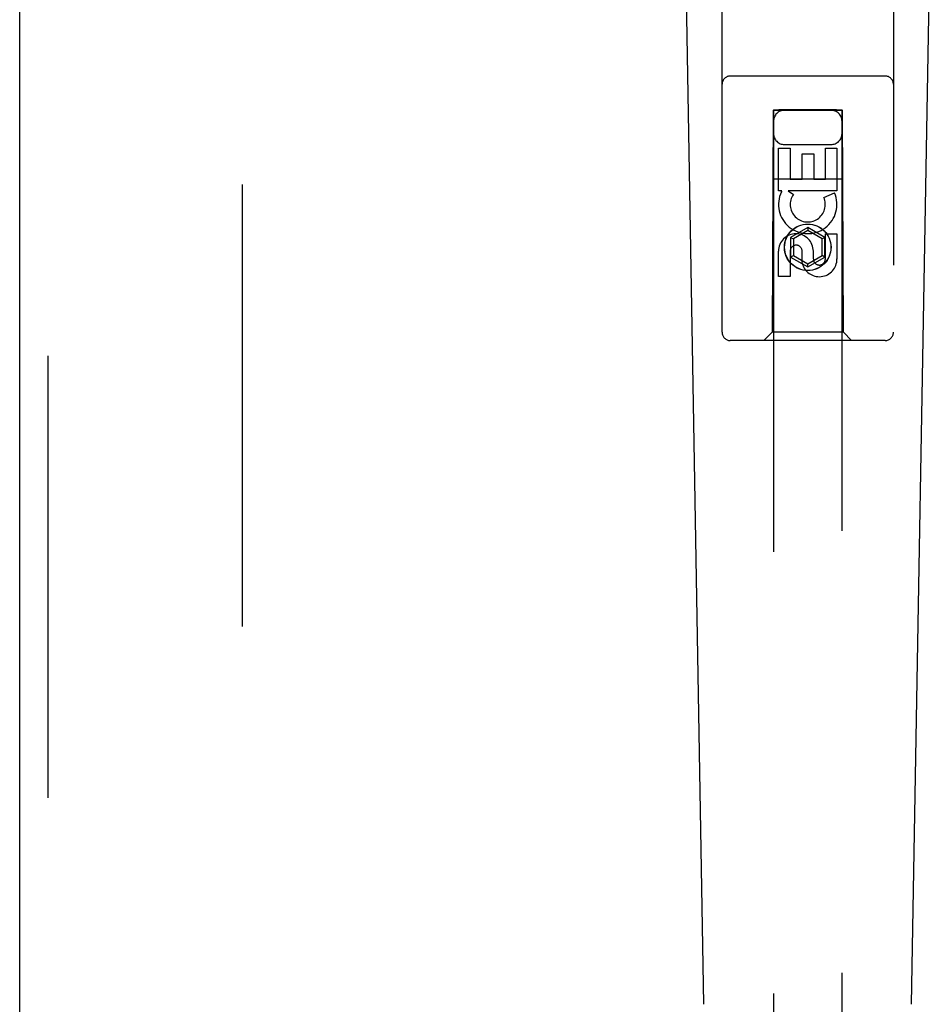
# Model space of a CAD drawing. Header units: inches. Extents: x 0 to 293, y 0 to 190.
# Tile 58 of 84: x 99.84 to 103.17, y 91.84 to 95.43. Entities that reach past the tile are written whole.
import ezdxf

# ---------------------------------------------------------------- set-up
doc = ezdxf.new("R2010")
doc.units = ezdxf.units.IN
doc.header["$LTSCALE"] = 16.12069
doc.header["$MEASUREMENT"] = 0
doc.linetypes.add('HIDDEN', pattern=[0.2, 0.1, -0.1])
doc.layers.add('DEFAULT_2', color=8, linetype='HIDDEN')
doc.layers.add('RIGHTHAND_DOOR_ASSEMBLY', color=7, linetype='CONTINUOUS')

msp = doc.modelspace()

# ---------------------------------------------------------------- linework, layer by layer
at = {"layer": 'DEFAULT_2', "color": 8, "linetype": 'HIDDEN'}
msp.add_line((100.6556, 57.7556), (100.6556, 136.7976), dxfattribs=at)
at = {"layer": 'RIGHTHAND_DOOR_ASSEMBLY', "color": 3, "linetype": 'Continuous'}
msp.add_line((99.8431, 57.1306), (99.8431, 137.4226), dxfattribs=at)
at = {"layer": 'RIGHTHAND_DOOR_ASSEMBLY', "color": 8, "linetype": 'HIDDEN'}
for p, q in [((99.9471, 57.1306), (99.9471, 137.4226)), ((102.4056, 94.2941), (102.4056, 96.1516)), ((103.0306, 96.1516), (103.0306, 94.2941)), ((103.0006, 95.2291), (102.4356, 95.2291)), ((102.5916, 95.1041), (102.5881, 94.2941)), ((102.5916, 95.1041), (102.8446, 95.1041)), ((102.5931, 95.1057), (102.5931, 58.1041)), ((102.594, 95.1058), (102.5955, 95.1058)), ((102.5955, 95.1058), (102.6004, 95.1058)), ((102.599, 95.1027), (102.5955, 95.1027)), ((102.6131, 95.1027), (102.599, 95.1027)), ((102.6004, 95.1058), (102.6131, 95.1058)), ((102.8231, 95.1058), (102.6131, 95.1058)), ((102.8358, 95.1027), (102.6131, 95.1027)), ((102.8231, 95.1058), (102.8373, 95.1058)), ((102.8408, 95.1027), (102.8358, 95.1027)), ((102.8373, 95.1058), (102.8408, 95.1058)), ((102.8423, 95.1027), (102.8408, 95.1027)), ((102.8431, 58.1041), (102.8431, 95.1057)), ((102.8481, 94.2941), (102.8446, 95.1041)), ((102.6115, 94.9663), (102.654, 94.9663)), ((102.6115, 94.8101), (102.6115, 94.9663)), ((102.6331, 94.9791), (102.8031, 94.9791)), ((102.654, 94.9663), (102.654, 94.8527)), ((102.7823, 94.9663), (102.8248, 94.9663)), ((102.7823, 94.8527), (102.7823, 94.9663)), ((102.8248, 94.9663), (102.8248, 94.8101)), ((102.6974, 94.945), (102.7399, 94.945)), ((102.6974, 94.8527), (102.6974, 94.945)), ((102.7399, 94.945), (102.7399, 94.8527)), ((102.5905, 94.8541), (102.8457, 94.8541)), ((102.654, 94.8527), (102.6974, 94.8527)), ((102.7399, 94.8527), (102.7823, 94.8527)), ((102.6238, 94.8101), (102.6115, 94.8101)), ((102.622, 94.8066), (102.6238, 94.8101)), ((102.8248, 94.8101), (102.6472, 94.8101)), ((102.6472, 94.8101), (102.6657, 94.7971)), ((102.7767, 94.7858), (102.8158, 94.8027)), ((102.7181, 94.6766), (102.6556, 94.6405)), ((102.7181, 94.6651), (102.6656, 94.6347)), ((102.7806, 94.6405), (102.7181, 94.6766)), ((102.7181, 94.6766), (102.7181, 94.6651)), ((102.7706, 94.6347), (102.7181, 94.6651)), ((102.6556, 94.6405), (102.6656, 94.6347)), ((102.6556, 94.6405), (102.6556, 94.5683)), ((102.6656, 94.6347), (102.6656, 94.5741)), ((102.7806, 94.6405), (102.7706, 94.6347)), ((102.7706, 94.5741), (102.7706, 94.6347)), ((102.7806, 94.5683), (102.7806, 94.6405)), ((102.7823, 94.6539), (102.8248, 94.6539)), ((102.7823, 94.5614), (102.7823, 94.6539)), ((102.8248, 94.6539), (102.8248, 94.5614)), ((102.6115, 94.4976), (102.6115, 94.59)), ((102.654, 94.59), (102.654, 94.4976)), ((102.6975, 94.5476), (102.6975, 94.5939)), ((102.7384, 94.59), (102.7384, 94.5615)), ((102.6556, 94.5683), (102.6656, 94.5741)), ((102.6556, 94.5683), (102.7181, 94.5323)), ((102.6656, 94.5741), (102.7181, 94.5438)), ((102.7181, 94.5438), (102.7706, 94.5741)), ((102.7181, 94.5323), (102.7806, 94.5683)), ((102.7806, 94.5683), (102.7706, 94.5741)), ((102.7181, 94.5323), (102.7181, 94.5438)), ((102.654, 94.4976), (102.6115, 94.4976)), ((102.5881, 94.2941), (102.5581, 94.2641)), ((102.8481, 94.2941), (102.5881, 94.2941)), ((102.8481, 94.2941), (102.8781, 94.2641)), ((103.0006, 94.2641), (102.4356, 94.2641))]:
    msp.add_line(p, q, dxfattribs=at)
at = {"layer": 'RIGHTHAND_DOOR_ASSEMBLY', "color": 7, "linetype": 'Continuous'}
for p, q in [((102.3396, 91.8422), (102.2673, 95.9815)), ((103.0966, 91.8422), (103.1689, 95.9815))]:
    msp.add_line(p, q, dxfattribs=at)
at = {"layer": 'RIGHTHAND_DOOR_ASSEMBLY', "color": 8, "linetype": 'HIDDEN'}
for points in [[(102.5931, 95.1057), (102.5932, 95.1057), (102.5935, 95.1058), (102.594, 95.1058)], [(102.5955, 95.1027), (102.594, 95.1027), (102.5935, 95.1028), (102.5932, 95.1028), (102.5931, 95.1028)], [(102.8408, 95.1058), (102.8423, 95.1058), (102.8427, 95.1058), (102.843, 95.1057), (102.8431, 95.1057)], [(102.8431, 95.1028), (102.843, 95.1028), (102.8427, 95.1028), (102.8423, 95.1027)]]:
    msp.add_lwpolyline(points, dxfattribs=at)
for radius in [0.085, 0.0845]:
    msp.add_circle((102.7181, 94.6041), radius, dxfattribs=at)
for centre, radius, start, end in [((102.4356, 95.1991), 0.03, 90, 180), ((103.0006, 95.1991), 0.03, 0, 90), ((102.6331, 95.0641), 0.04, 90, 180), ((102.8031, 95.0641), 0.04, 0, 90), ((102.6331, 95.0191), 0.04, 180, 270), ((102.8031, 95.0191), 0.04, 270, 360), ((102.718, 94.7604), 0.1065, 154.2636, 23.4027), ((102.718, 94.7604), 0.0639, 144.8895, 23.4026), ((102.675, 94.59), 0.0635, 0, 180), ((102.6759, 94.59), 0.0219, 10.307, 180), ((102.7604, 94.5614), 0.0644, 192.2995, 0.0775), ((102.7604, 94.5614), 0.0219, 179.9011, 360), ((102.4356, 94.2941), 0.03, 180, 270), ((103.0006, 94.2941), 0.03, 270, 360)]:
    msp.add_arc(centre, radius, start, end, dxfattribs=at)

doc.saveas('drawing.dxf')
